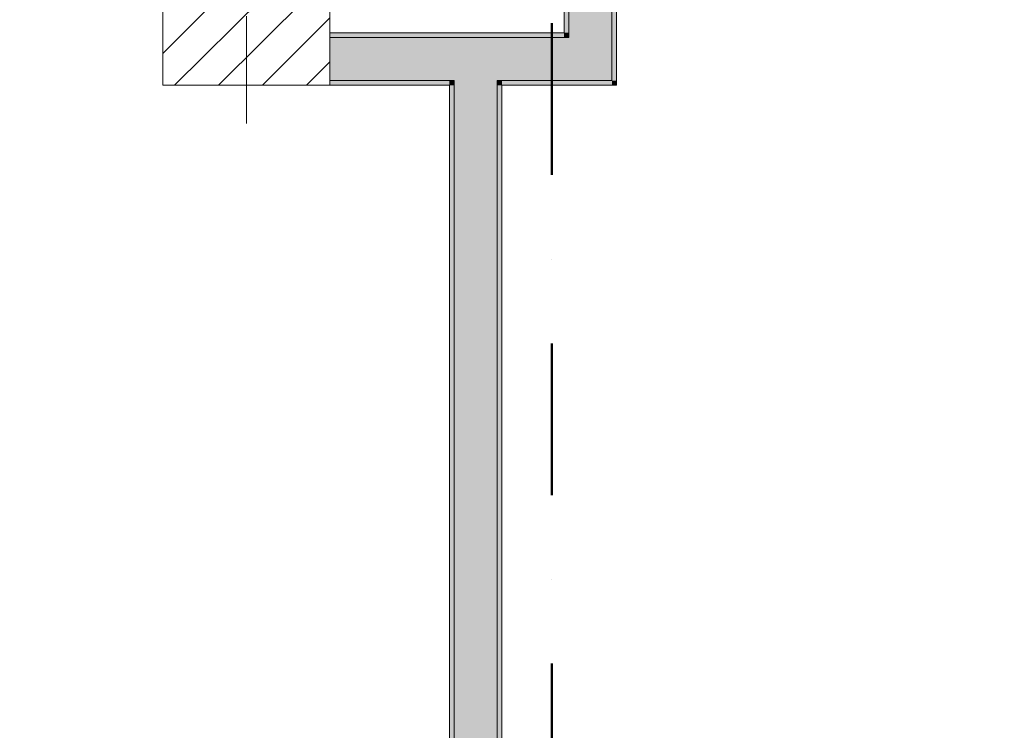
# Model space of a CAD drawing. Header units: millimetres. Extents: x -30280 to 19093, y -19284 to 4746.
# Tile 26 of 40: x 5530 to 7590, y -13790 to -12302. Entities that reach past the tile are written whole.
import ezdxf

# ---------------------------------------------------------------- set-up
doc = ezdxf.new("R2010")
doc.units = ezdxf.units.MM
doc.header["$MEASUREMENT"] = 0
doc.linetypes.add('Punto & Rayas', pattern=[670.277762, 317.5, -176.388889, 0, -176.388874])
doc.linetypes.add('Wipeout_Contour', pattern=[1000, 0, -1000])
for name, color, linetype, lineweight, true_color in [('01_2D_Ambit_Pluma_Nº__242', 7, 'Continuous', 50, 0xfb0013), ('12_FAÇ_Façana_Pluma_Nº__102', 7, 'Continuous', 5, 0xcccccc), ('12_FAÇ_Façana_Pluma_Nº__176', 7, 'Continuous', 15, 0x93a0c6)]:
    doc.layers.add(name, color=color, linetype=linetype, lineweight=lineweight, true_color=true_color)
doc.layers.add('10_ESTR_Pilars', color=7, linetype='Continuous')
doc.layers.add('12_FAÇ_Façana', color=7, linetype='Continuous')
for name, color, linetype, lineweight in [('10_ESTR_Pilars_Pluma_Nº__20', 1, 'Continuous', 5), ('10_ESTR_Pilars_Pluma_Nº__28', 7, 'Continuous', 20), ('10_ESTR_Pilars_Pluma_Nº__42', 8, 'Continuous', 25), ('12_FAÇ_Façana_Pluma_Nº__7', 7, 'Continuous', 5)]:
    doc.layers.add(name, color=color, linetype=linetype, lineweight=lineweight)

# ---------------------------------------------------------------- blocks, each defined once
blk = doc.blocks.new('Muro_64_1', base_point=(6428.9, -12439))
at = {"layer": '12_FAÇ_Façana_Pluma_Nº__102', "linetype": 'Continuous', "lineweight": 0, "true_color": 0xe5e5e5}
for points in [[(6528.9, -12429), (6438.9, -12429), (6438.9, -12439), (6528.9, -12439)], [(6528.9, -15559), (6528.9, -12439), (6438.9, -12439), (6438.9, -15559)]]:
    blk.add_hatch(color=254, dxfattribs=at).paths.add_polyline_path(points)
at = {"layer": '12_FAÇ_Façana_Pluma_Nº__176', "linetype": 'Continuous', "lineweight": 0, "true_color": 0x495063}
for points in [[(6438.9, -15549), (6438.9, -12439), (6428.9, -12439), (6428.9, -15549)], [(6538.9, -16799), (6538.9, -12439), (6528.9, -12439), (6528.9, -16799)]]:
    blk.add_hatch(color=251, dxfattribs=at).paths.add_polyline_path(points)
at = {"layer": '12_FAÇ_Façana_Pluma_Nº__7', "color": 7, "linetype": 'Continuous', "lineweight": 5}
for p, q in [((6438.9, -12429), (6438.9, -12439)), ((6438.9, -12439), (6438.9, -15559)), ((6528.9, -12439), (6528.9, -12429)), ((6528.9, -15559), (6528.9, -12439))]:
    blk.add_line(p, q, dxfattribs=at)
at = {"layer": '12_FAÇ_Façana_Pluma_Nº__7', "color": 7, "linetype": 'Continuous', "lineweight": 5, "flags": 128}
for points in [[(6428.9, -12439), (6428.9, -15549)], [(6538.9, -16799), (6538.9, -12439)]]:
    blk.add_lwpolyline(points, dxfattribs=at)
blk = doc.blocks.new('Muro_87_1', base_point=(6178.9, -12439))
at = {"layer": '12_FAÇ_Façana_Pluma_Nº__102', "linetype": 'Continuous', "lineweight": 0, "true_color": 0xe5e5e5}
for points in [[(6438.9, -12339), (6178.9, -12339), (6178.9, -12429), (6438.9, -12429)], [(6528.9, -12339), (6438.9, -12339), (6438.9, -12429), (6528.9, -12429)], [(6678.9, -12339), (6528.9, -12339), (6528.9, -12429), (6678.9, -12429)], [(6678.9, -12339), (6768.9, -12429), (6768.9, -12339)], [(6678.9, -12429), (6768.9, -12429), (6678.9, -12339)]]:
    blk.add_hatch(color=254, dxfattribs=at).paths.add_polyline_path(points)
at = {"layer": '12_FAÇ_Façana_Pluma_Nº__176', "linetype": 'Continuous', "lineweight": 0, "true_color": 0x495063}
for points in [[(6668.9, -12329), (6178.9, -12329), (6178.9, -12339), (6668.9, -12339)], [(6668.9, -12329), (6678.9, -12339), (6678.9, -12329)], [(6668.9, -12339), (6678.9, -12339), (6668.9, -12329)], [(6428.9, -12429), (6178.9, -12429), (6178.9, -12439), (6428.9, -12439)], [(6438.9, -12429), (6428.9, -12429), (6428.9, -12439), (6438.9, -12439)], [(6538.9, -12429), (6528.9, -12429), (6528.9, -12439), (6538.9, -12439)], [(6768.9, -12429), (6538.9, -12429), (6538.9, -12439), (6768.9, -12439)], [(6778.9, -12429), (6768.9, -12429), (6778.9, -12439)], [(6768.9, -12439), (6778.9, -12439), (6768.9, -12429)]]:
    blk.add_hatch(color=251, dxfattribs=at).paths.add_polyline_path(points)
at = {"layer": '12_FAÇ_Façana_Pluma_Nº__7', "color": 7, "linetype": 'Continuous', "lineweight": 5}
for p, q in [((6438.9, -12339), (6178.9, -12339)), ((6528.9, -12339), (6438.9, -12339)), ((6678.9, -12339), (6528.9, -12339)), ((6678.9, -12339), (6678.9, -12329)), ((6768.9, -12429), (6768.9, -12339)), ((6178.9, -12429), (6438.9, -12429)), ((6438.9, -12429), (6438.9, -12439)), ((6528.9, -12439), (6528.9, -12429)), ((6528.9, -12429), (6678.9, -12429)), ((6678.9, -12429), (6768.9, -12429))]:
    blk.add_line(p, q, dxfattribs=at)
at = {"layer": '12_FAÇ_Façana_Pluma_Nº__7', "color": 7, "linetype": 'Continuous', "lineweight": 5, "flags": 128}
for points in [[(6668.9, -12329), (6178.9, -12329)], [(6178.9, -12439), (6428.9, -12439)], [(6538.9, -12439), (6778.9, -12439)], [(6778.9, -12439), (6778.9, -12429)]]:
    blk.add_lwpolyline(points, dxfattribs=at)
blk = doc.blocks.new('Muro_101_1', base_point=(6778.9, -12439))
at = {"layer": '12_FAÇ_Façana_Pluma_Nº__102', "linetype": 'Continuous', "lineweight": 0, "true_color": 0xe5e5e5}
for points in [[(6678.9, -11999), (6678.9, -12089), (6768.9, -11999)], [(6678.9, -12089), (6768.9, -12089), (6768.9, -11999)], [(6678.9, -12089), (6678.9, -12169), (6768.9, -12169), (6768.9, -12089)], [(6678.9, -12169), (6678.9, -12259), (6768.9, -12259), (6768.9, -12169)], [(6678.9, -12259), (6678.9, -12339), (6768.9, -12339), (6768.9, -12259)]]:
    blk.add_hatch(color=254, dxfattribs=at).paths.add_polyline_path(points)
at = {"layer": '12_FAÇ_Façana_Pluma_Nº__176', "linetype": 'Continuous', "lineweight": 0, "true_color": 0x495063}
for points in [[(6768.9, -11989), (6768.9, -11999), (6778.9, -11989)], [(6768.9, -11999), (6778.9, -11999), (6778.9, -11989)], [(6768.9, -11999), (6768.9, -12159), (6778.9, -12159), (6778.9, -11999)], [(6668.9, -12089), (6668.9, -12099), (6678.9, -12089)], [(6668.9, -12099), (6678.9, -12099), (6678.9, -12089)], [(6668.9, -12099), (6668.9, -12159), (6678.9, -12159), (6678.9, -12099)], [(6668.9, -12159), (6668.9, -12169), (6678.9, -12169), (6678.9, -12159)], [(6768.9, -12159), (6768.9, -12169), (6778.9, -12169), (6778.9, -12159)], [(6668.9, -12259), (6668.9, -12269), (6678.9, -12269), (6678.9, -12259)], [(6768.9, -12259), (6768.9, -12269), (6778.9, -12269), (6778.9, -12259)], [(6668.9, -12269), (6668.9, -12329), (6678.9, -12329), (6678.9, -12269)], [(6778.9, -12269), (6768.9, -12269), (6768.9, -12429), (6778.9, -12429)]]:
    blk.add_hatch(color=251, dxfattribs=at).paths.add_polyline_path(points)
at = {"layer": '12_FAÇ_Façana_Pluma_Nº__7', "color": 7, "linetype": 'Continuous', "lineweight": 5}
for p, q in [((6768.9, -11999), (6678.9, -11999)), ((6768.9, -12089), (6768.9, -11999)), ((6678.9, -12089), (6668.9, -12089)), ((6678.9, -12089), (6678.9, -12169)), ((6768.9, -12169), (6768.9, -12089)), ((6678.9, -12169), (6668.9, -12169)), ((6778.9, -12169), (6768.9, -12169)), ((6668.9, -12259), (6678.9, -12259)), ((6678.9, -12259), (6678.9, -12329)), ((6768.9, -12259), (6778.9, -12259)), ((6768.9, -12339), (6768.9, -12259)), ((6678.9, -12339), (6678.9, -12329)), ((6768.9, -12429), (6768.9, -12339))]:
    blk.add_line(p, q, dxfattribs=at)
at = {"layer": '12_FAÇ_Façana_Pluma_Nº__7', "color": 7, "linetype": 'Continuous', "lineweight": 5, "flags": 128}
for points in [[(6778.9, -11989), (6768.9, -11989)], [(6778.9, -12159), (6778.9, -11989)], [(6668.9, -12099), (6668.9, -12159)], [(6668.9, -12269), (6668.9, -12329)], [(6778.9, -12429), (6778.9, -12269)]]:
    blk.add_lwpolyline(points, dxfattribs=at)
blk = doc.blocks.new('Pilar_11_1', base_point=(6003.9, -12214))
at = {"color": 254, "linetype": 'Wipeout_Contour', "lineweight": 0, "ltscale": 54444.480157}
blk.add_wipeout([(5828.9, -12439), (6178.9, -12439), (6178.9, -11989), (5828.9, -11989)], dxfattribs=at).dxf.layer = '10_ESTR_Pilars'
at = {"layer": '10_ESTR_Pilars_Pluma_Nº__42', "linetype": 'Continuous', "lineweight": 25}
h = blk.add_hatch(dxfattribs=at)
h.set_pattern_fill('00_GCT_trama_45º_e1_400__05', color=8, style=0, pattern_type=2)
h.set_pattern_definition([(45, (0, 0), (-45.96194, 45.96194), [])])
h.paths.add_polyline_path([(5828.9, -12439), (6178.9, -12439), (6178.9, -11989), (5828.9, -11989)])
at = {"layer": '10_ESTR_Pilars_Pluma_Nº__20', "color": 1, "linetype": 'Continuous', "lineweight": 5}
for p, q in [((6003.9, -12134), (6003.9, -11909)), ((5923.9, -12214), (5748.9, -12214)), ((6083.9, -12214), (6258.9, -12214)), ((6003.9, -12294), (6003.9, -12519))]:
    blk.add_line(p, q, dxfattribs=at)
blk.add_point((6003.9, -12214), dxfattribs=at)
at = {"layer": '10_ESTR_Pilars_Pluma_Nº__28', "color": 7, "linetype": 'Continuous', "lineweight": 20, "flags": 128}
blk.add_lwpolyline([(5828.9, -12439), (6178.9, -12439), (6178.9, -11989), (5828.9, -11989)], close=True, dxfattribs=at)

msp = doc.modelspace()

# ---------------------------------------------------------------- linework, layer by layer
at = {"layer": '01_2D_Ambit_Pluma_Nº__242', "color": 1, "linetype": 'Punto & Rayas', "lineweight": 50, "true_color": 0xfb0013, "flags": 128}
msp.add_lwpolyline([(-28416.579, -2249.593), (-28416.579, 4745.928), (7590.116, 4745.928), (7590.116, -1864.54), (6642.921, -1864.54), (6642.921, -11392.724), (6642.921, -17756.595), (-18985.875, -17756.595), (-18985.875, -11834.879), (-2447.904, -11834.879), (-2447.904, -2249.593)], close=True, dxfattribs=at)

# ---------------------------------------------------------------- block references
at = {"layer": '12_FAÇ_Façana', "color": 7, "lineweight": 20}
for name, p in [('Muro_101_1', (6778.891, -12438.976)), ('Muro_87_1', (6178.891, -12438.976)), ('Muro_64_1', (6428.891, -12438.976))]:
    msp.add_blockref(name, p, dxfattribs=at)

# ---------------------------------------------------------------- next in the draw order: block references
at = {"layer": '10_ESTR_Pilars', "color": 7, "lineweight": 20}
msp.add_blockref('Pilar_11_1', (6003.891, -12213.976), dxfattribs=at)

doc.saveas('drawing.dxf')
